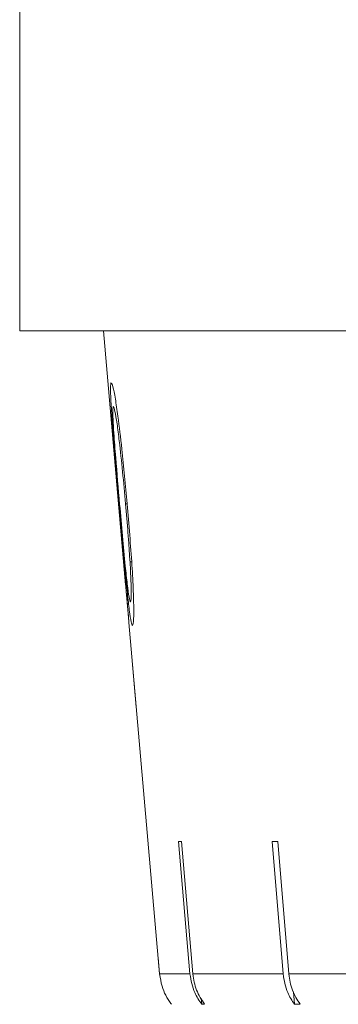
# Model space of a CAD drawing. Header units: inches. Extents: x -4.1 to 23, y -7 to 14.8.
# Tile 82 of 139: x 11.384 to 11.556, y 1.779 to 2.31. Entities that reach past the tile are written whole.
import ezdxf

# ---------------------------------------------------------------- set-up
doc = ezdxf.new("R2010")
doc.units = ezdxf.units.IN
doc.header["$MEASUREMENT"] = 0

msp = doc.modelspace()

# ---------------------------------------------------------------- linework, layer by layer
at = {"color": 7, "linetype": 'Continuous', "lineweight": 15}
for p, q in [((11.38405, 2.32238), (11.38405, 2.14238)), ((14.32005, 2.14238), (11.38405, 2.14238)), ((11.42924, 2.14238), (11.44122, 2.00547)), ((11.44204, 2.04921), (11.44118, 2.04913)), ((11.44448, 2.01788), (11.44359, 2.0178)), ((11.44299, 1.98524), (11.44462, 1.96662)), ((11.44302, 1.98495), (11.44299, 1.98524)), ((11.44463, 1.96662), (11.44462, 1.96662)), ((11.45958, 1.79568), (11.44463, 1.96662)), ((11.44463, 1.96662), (11.44699, 1.93955)), ((11.46978, 1.867), (11.47594, 1.79568)), ((11.47751, 1.79568), (11.47134, 1.867)), ((11.52025, 1.867), (11.52619, 1.79568)), ((11.52928, 1.79568), (11.52334, 1.867)), ((11.45881, 1.80452), (11.45958, 1.79568)), ((11.45958, 1.79568), (11.47594, 1.79568)), ((11.47751, 1.79568), (11.52619, 1.79568)), ((11.52928, 1.79568), (11.60908, 1.79568)), ((11.53176, 1.78601), (11.53232, 1.77931)), ((11.48202, 1.78258), (11.48231, 1.77931)), ((11.48387, 1.77931), (11.48231, 1.77931)), ((11.53541, 1.77931), (11.53232, 1.77931))]:
    msp.add_line(p, q, dxfattribs=at)
for centre, major_axis, ratio, start_param, end_param in [((12.8627, 1.99032), (1.4095, 0.12182), 0.013584, 3.293946, 3.301041), ((12.86231, 1.99032), (1.4095, 0.11737), 0.026849, 3.44996, 3.457055)]:
    msp.add_ellipse(centre, major_axis=major_axis, ratio=ratio, start_param=start_param, end_param=end_param, dxfattribs=at)
for points, knots in [([(11.43774, 2.04878), (11.43666, 2.06119), (11.4351, 2.07907), (11.43359, 2.09916), (11.43306, 2.10897), (11.43306, 2.11379), (11.43337, 2.11424), (11.43348, 2.11442)], [0, 0, 0, 0, 0.421594, 0.607967, 0.756534, 0.905242, 1, 1, 1, 1]), ([(11.43348, 2.11442), (11.43375, 2.11401), (11.4343, 2.11321), (11.43564, 2.10632), (11.43734, 2.09485), (11.43966, 2.07554), (11.44114, 2.05911), (11.44204, 2.04916)], [0, 0, 0, 0, 0.149741, 0.300153, 0.441371, 0.66137, 1, 1, 1, 1]), ([(11.43462, 2.10165), (11.4345, 2.10126), (11.43425, 2.1005), (11.4344, 2.09504), (11.43492, 2.08625), (11.43613, 2.07047), (11.43728, 2.05729), (11.43801, 2.04886)], [0, 0, 0, 0, 0.140535, 0.281728, 0.422875, 0.631025, 1, 1, 1, 1]), ([(11.44118, 2.04913), (11.44066, 2.05489), (11.43963, 2.06643), (11.43805, 2.08129), (11.43659, 2.09272), (11.43547, 2.09936), (11.43487, 2.10145), (11.43466, 2.10162), (11.43462, 2.10165)], [0, 0, 0, 0, 0.252877, 0.507326, 0.666726, 0.827661, 0.971571, 1, 1, 1, 1]), ([(11.44359, 2.0178), (11.44342, 2.02033), (11.4431, 2.0254), (11.44231, 2.03589), (11.44163, 2.04384), (11.44118, 2.04913)], [0, 0, 0, 0, 0.25048, 0.501036, 1, 1, 1, 1]), ([(11.44204, 2.04916), (11.443, 2.03791), (11.44439, 2.0215), (11.44544, 2.00166), (11.4457, 1.99032), (11.44546, 1.98433), (11.4451, 1.98374), (11.44495, 1.98351)], [0, 0, 0, 0, 0.381105, 0.555654, 0.731586, 0.892198, 1, 1, 1, 1]), ([(11.44495, 1.98351), (11.44472, 1.98388), (11.44424, 1.98464), (11.44326, 1.9912), (11.44201, 2.00221), (11.44013, 2.02165), (11.43866, 2.03828), (11.43774, 2.04878)], [0, 0, 0, 0, 0.145116, 0.291011, 0.429849, 0.640052, 1, 1, 1, 1]), ([(11.43801, 2.04886), (11.43902, 2.0374), (11.44036, 2.02205), (11.44214, 2.00539), (11.44308, 1.99852), (11.44361, 1.99646), (11.44382, 1.9963), (11.44385, 1.99628)], [0, 0, 0, 0, 0.493108, 0.660584, 0.82954, 0.974955, 1, 1, 1, 1]), ([(11.44385, 1.99628), (11.44401, 1.99678), (11.44429, 1.99771), (11.44429, 2.00377), (11.44401, 2.01076), (11.44371, 2.01576), (11.44359, 2.0178)], [0, 0, 0, 0, 0.30056, 0.560544, 0.820368, 1, 1, 1, 1]), ([(11.4412, 2.0057), (11.44121, 2.00557), (11.44124, 2.00531), (11.44146, 2.00304), (11.44173, 2.00009), (11.44198, 1.99736), (11.44212, 1.99575), (11.44216, 1.99533)], [0, 0, 0, 0, 0.243748, 0.490695, 0.70113, 0.922882, 1, 1, 1, 1]), ([(11.44213, 1.99533), (11.44201, 1.99678), (11.44176, 1.99958), (11.44146, 2.00285), (11.44126, 2.00506), (11.44121, 2.00561), (11.4412, 2.00569), (11.4412, 2.0057)], [0, 0, 0, 0, 0.263863, 0.511658, 0.733124, 0.948033, 1, 1, 1, 1]), ([(11.44295, 1.98566), (11.4429, 1.98631), (11.4428, 1.98752), (11.44256, 1.9904), (11.44233, 1.99309), (11.44218, 1.99474), (11.44213, 1.99533)], [0, 0, 0, 0, 0.322106, 0.597773, 0.857746, 1, 1, 1, 1]), ([(11.44216, 1.99533), (11.44227, 1.99402), (11.4425, 1.99138), (11.44276, 1.98816), (11.44295, 1.98587), (11.44301, 1.98505), (11.44301, 1.98497), (11.44302, 1.98495)], [0, 0, 0, 0, 0.2402581, 0.4832003, 0.7001889, 0.9154782, 1, 1, 1, 1]), ([(11.46602, 1.77931), (11.46591, 1.77946), (11.46367, 1.78236), (11.46079, 1.78776), (11.45993, 1.79344), (11.45958, 1.79568)], [0, 0, 0, 0, 0.032685, 0.618346, 1, 1, 1, 1]), ([(11.47594, 1.79568), (11.47655, 1.79221), (11.47757, 1.78629), (11.48092, 1.78136), (11.48231, 1.77931)], [0, 0, 0, 0, 0.585345, 1, 1, 1, 1]), ([(11.48387, 1.77931), (11.48223, 1.78179), (11.47894, 1.78678), (11.47799, 1.7927), (11.47751, 1.79568)], [0, 0, 0, 0, 0.496928, 1, 1, 1, 1]), ([(11.52619, 1.79568), (11.52677, 1.79221), (11.52776, 1.78629), (11.53098, 1.78136), (11.53232, 1.77931)], [0, 0, 0, 0, 0.585345, 1, 1, 1, 1]), ([(11.53541, 1.77931), (11.53383, 1.78179), (11.53066, 1.78678), (11.52974, 1.7927), (11.52928, 1.79568)], [0, 0, 0, 0, 0.496901, 1, 1, 1, 1])]:
    msp.add_open_spline(points, degree=3, knots=knots, dxfattribs=at)

doc.saveas('drawing.dxf')
